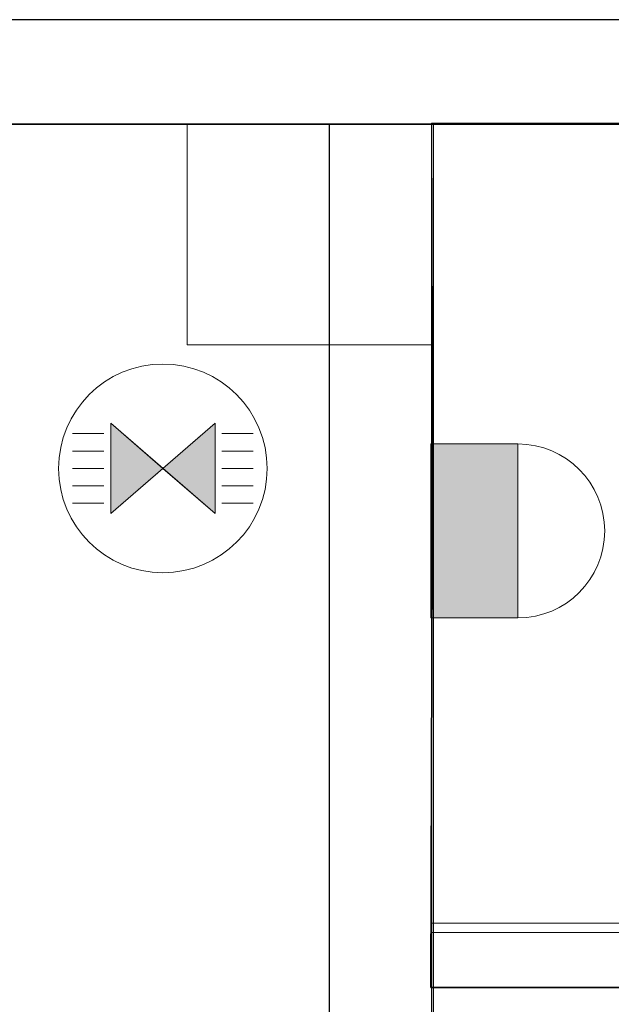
# Model space of a CAD drawing. Header units: metres. Extents: x 391.1 to 430.4, y 12.7 to 28.4.
# Tile 168 of 186: x 410.2 to 411.1, y 26.8 to 28.2. Entities that reach past the tile are written whole.
import ezdxf

# ---------------------------------------------------------------- set-up
doc = ezdxf.new("R2010")
doc.units = ezdxf.units.M
doc.layers.add('01_SUELOS', color=7, linetype='Continuous', lineweight=25, true_color=0x007f00)
for name, color, linetype, lineweight in [('A-COLS-____-MCUT', 7, 'Continuous', 18), ('A-COLS-____-OTLN', 7, 'Continuous', 18), ('A-DETL-GENF-OTLN', 7, 'Continuous', 18), ('A-WALL-____-MCUT', 7, 'Continuous', 25), ('A-WALL-____-OTLN', 7, 'Continuous', 25), ('S-STRS-____-OTLN', 7, 'Continuous', 18)]:
    doc.layers.add(name, color=color, linetype=linetype, lineweight=lineweight)

# ---------------------------------------------------------------- blocks, each defined once
blk = doc.blocks.new('Family - Peldaño final-153578-02_ENLLUMENAT_P0')
at = {"layer": 'S-STRS-____-OTLN', "color": 253, "true_color": 0xaaaaaa}
for p, q in [((1.1998, 2.0879), (0, 2.0879)), ((0, 2.0879), (1.1998, 2.0879)), ((0, 2.0879), (0, 0.9379)), ((0, 0.9379), (0, 2.0879)), ((1.1998, 2.0879), (0, 2.0879)), ((0, 2.0879), (1.1998, 2.0879)), ((0, 2.0879), (0, 0.9379)), ((0, 0.9379), (0, 2.0879)), ((0, 0.9379), (1.1998, 0.9379)), ((1.1998, 0.9379), (0, 0.9379)), ((0, 0.9379), (1.1998, 0.9379)), ((1.1998, 0.9379), (0, 0.9379)), ((1.1998, 0.9379), (0, 0.9379)), ((0, 0.9379), (1.1998, 0.9379)), ((0, 0.9379), (0, 0.6379)), ((0, 0.6379), (0, 0.9379)), ((0, 0.9379), (0, 0.9245)), ((0, 0.6379), (0, 0.9379)), ((0, 0.9379), (1.1998, 0.9379)), ((1.1998, 0.9379), (0, 0.9379)), ((0, 0.9245), (0, 0.1075)), ((1.1998, 0.9245), (0, 0.9245))]:
    blk.add_line(p, q, dxfattribs=at)
blk = doc.blocks.new('Family - Pilar PB-155555-02_ENLLUMENAT_P0')
at = {"layer": 'A-COLS-____-MCUT', "color": 253, "true_color": 0xaaaaaa}
for p, q in [((0.3541, 0.3175), (0, 0.3175)), ((0, 0.3175), (0, 0)), ((0.3541, 0), (0.3541, 0.3175)), ((0, 0), (0.3541, 0))]:
    blk.add_line(p, q, dxfattribs=at)
at = {"layer": 'A-COLS-____-OTLN', "color": 253, "true_color": 0xaaaaaa}
for p, q in [((0.3541, 0.3175), (0, 0.3175)), ((0, 0.3175), (0, 0)), ((0.3541, 0), (0.3541, 0.3175)), ((0, 0), (0.3541, 0))]:
    blk.add_line(p, q, dxfattribs=at)
blk = doc.blocks.new('Family - Envans PB-155654-02_ENLLUMENAT_P0')
at = {"layer": 'A-WALL-____-MCUT', "color": 253, "true_color": 0xaaaaaa}
for p, q in [((12.4075, 0.15), (0, 0.15)), ((0, 0), (14.0103, 0))]:
    blk.add_line(p, q, dxfattribs=at)
at = {"layer": 'A-WALL-____-OTLN', "color": 253, "true_color": 0xaaaaaa}
for p, q in [((12.4075, 0.15), (0, 0.15)), ((0, 0), (14.0103, 0))]:
    blk.add_line(p, q, dxfattribs=at)
at = {"layer": 'A-WALL-____-OTLN', "color": 253, "lineweight": 18, "true_color": 0xaaaaaa}
blk.add_line((0, 0), (14.0103, 0), dxfattribs=at)
blk = doc.blocks.new('Family - Envans PB-155862-02_ENLLUMENAT_P0')
at = {"layer": 'A-WALL-____-MCUT', "color": 253, "true_color": 0xaaaaaa}
for p, q in [((2.1275, 0.15), (0, 0.15)), ((2.1275, 0), (2.1275, 0.15)), ((0, 0), (2.1275, 0))]:
    blk.add_line(p, q, dxfattribs=at)
at = {"layer": 'A-WALL-____-OTLN', "color": 253, "true_color": 0xaaaaaa}
for p, q in [((2.1275, 0.15), (0, 0.15)), ((2.1275, 0), (2.1275, 0.15)), ((0, 0), (2.1275, 0))]:
    blk.add_line(p, q, dxfattribs=at)
at = {"layer": 'A-WALL-____-OTLN', "color": 253, "lineweight": 18, "true_color": 0xaaaaaa}
blk.add_line((0, 0), (2.1275, 0), dxfattribs=at)
blk = doc.blocks.new('Family - LONDR55-XX_ZZ-ARQ-CAA-M3D-Londres55-155971-02_ENLLUMENAT_P0')
at = {"layer": '01_SUELOS', "color": 9, "true_color": 0xaad4aa}
for p, q in [((13.5014, 14.8776), (9.9473, 14.8776)), ((13.5014, 14.8776), (9.9473, 14.8776)), ((9.9473, 14.8776), (13.5014, 14.8776)), ((9.9473, 14.8776), (13.5014, 14.8776)), ((13.4979, 13.6368), (13.5014, 14.8776)), ((13.4979, 13.6368), (13.5014, 14.8776)), ((13.4979, 13.6368), (13.5014, 14.8776)), ((13.4979, 13.6368), (13.5014, 14.8776)), ((14.6914, 13.6368), (13.4979, 13.6368)), ((14.6914, 13.6368), (13.4979, 13.6368)), ((13.4979, 13.6368), (14.6914, 13.6368)), ((13.4979, 13.6368), (14.6914, 13.6368))]:
    blk.add_line(p, q, dxfattribs=at)
blk = doc.blocks.new('LONDR55-XX_ZZ-ARQ-CAA-M3D-Londres55_ifc-1-02_ENLLUMENAT_P0')
at = {"layer": '01_SUELOS', "color": 253, "lineweight": 18, "true_color": 0xaaaaaa}
blk.add_blockref('Family - LONDR55-XX_ZZ-ARQ-CAA-M3D-Londres55-155971-02_ENLLUMENAT_P0', (397.3291, 13.2006), dxfattribs=at)
at = {"layer": 'A-COLS-____-OTLN', "color": 253, "lineweight": 18, "true_color": 0xaaaaaa}
blk.add_blockref('Family - Pilar PB-155555-02_ENLLUMENAT_P0', (410.4764, 27.7608), dxfattribs=at)
at = {"layer": 'A-WALL-____-OTLN', "color": 253, "lineweight": 18, "true_color": 0xaaaaaa}
for name, p, rotation in [('Family - Envans PB-155654-02_ENLLUMENAT_P0', (421.2867, 28.2282), 180), ('Family - Envans PB-155862-02_ENLLUMENAT_P0', (410.8306, 25.9508), 90)]:
    blk.add_blockref(name, p, dxfattribs=dict(at, rotation=rotation))
at = {"layer": 'S-STRS-____-OTLN', "color": 253, "lineweight": 18, "true_color": 0xaaaaaa}
blk.add_blockref('Family - Peldaño final-153578-02_ENLLUMENAT_P0', (410.8278, 25.9918), dxfattribs=at)
blk = doc.blocks.new('ZYR_06_01 Detector Sostre - 01 Detector Presencia 360º-846082-02_ENLLUMENAT_P0')
at = {"layer": 'A-DETL-GENF-OTLN', "true_color": 0x00c400}
for points in [[(-0.075, -0.065), (0, 0), (-0.075, 0.065), (-0.075, 0.0602)], [(0.075, -0.065), (0.075, 0.065), (0, 0)]]:
    blk.add_hatch(color=92, dxfattribs=at).paths.add_polyline_path(points)
at = {"layer": 'A-DETL-GENF-OTLN', "color": 92, "true_color": 0x00c400}
for p, q in [((0, 0), (-0.075, 0.065)), ((-0.075, 0.065), (-0.075, -0.065)), ((-0.075, 0.065), (-0.075, -0.065)), ((-0.075, 0.065), (0.075, -0.065)), ((0.075, 0.065), (-0.075, -0.065)), ((0.075, 0.065), (0, 0)), ((0.075, -0.065), (0.075, 0.065)), ((0.075, 0.065), (0.075, -0.065)), ((-0.085, 0.05), (-0.13, 0.05)), ((0.085, 0.05), (0.13, 0.05)), ((-0.085, 0.025), (-0.13, 0.025)), ((0.085, 0.025), (0.13, 0.025)), ((-0.085, 0), (-0.13, 0)), ((-0.075, -0.065), (0, 0)), ((0, 0), (0.075, -0.065)), ((0.085, 0), (0.13, 0)), ((-0.085, -0.025), (-0.13, -0.025)), ((0.085, -0.025), (0.13, -0.025)), ((-0.085, -0.05), (-0.13, -0.05)), ((0.085, -0.05), (0.13, -0.05))]:
    blk.add_line(p, q, dxfattribs=at)
blk.add_circle((0, 0), 0.15, dxfattribs=at)
blk = doc.blocks.new('ZYR_06_02_03 Aplic Circular 2 - L 07-831984-02_ENLLUMENAT_P0')
at = {"layer": 'A-DETL-GENF-OTLN', "true_color": 0x00c400}
blk.add_hatch(color=92, dxfattribs=at).paths.add_polyline_path([(-0.0138, 0), (-0.125, 0), (-0.125, -0.125), (0.125, -0.125), (0.125, 0)])
at = {"layer": 'A-DETL-GENF-OTLN', "color": 92, "true_color": 0x00c400}
for p, q in [((0.125, 0), (-0.125, 0)), ((-0.125, 0), (-0.125, -0.125)), ((-0.125, 0), (0.125, 0)), ((-0.125, -0.125), (-0.125, 0)), ((0.125, -0.125), (0.125, 0)), ((0.125, 0), (0.125, -0.125)), ((-0.125, -0.125), (0.125, -0.125)), ((0.125, -0.125), (-0.125, -0.125))]:
    blk.add_line(p, q, dxfattribs=at)
blk.add_arc((0, -0.125), 0.125, 180, 360, dxfattribs=at)

msp = doc.modelspace()

# ---------------------------------------------------------------- block references
at = {"lineweight": 5}
msp.add_blockref('LONDR55-XX_ZZ-ARQ-CAA-M3D-Londres55_ifc-1-02_ENLLUMENAT_P0', (0, 0), dxfattribs=at)
at = {"layer": 'A-DETL-GENF-OTLN', "color": 92, "true_color": 0x00c400}
msp.add_blockref('ZYR_06_01 Detector Sostre - 01 Detector Presencia 360º-846082-02_ENLLUMENAT_P0', (410.4414, 27.5833), dxfattribs=at)
at = {"layer": 'A-DETL-GENF-OTLN', "color": 92, "true_color": 0x00c400, "rotation": 89.9999999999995}
msp.add_blockref('ZYR_06_02_03 Aplic Circular 2 - L 07-831984-02_ENLLUMENAT_P0', (410.827, 27.4935), dxfattribs=at)

doc.saveas('drawing.dxf')
